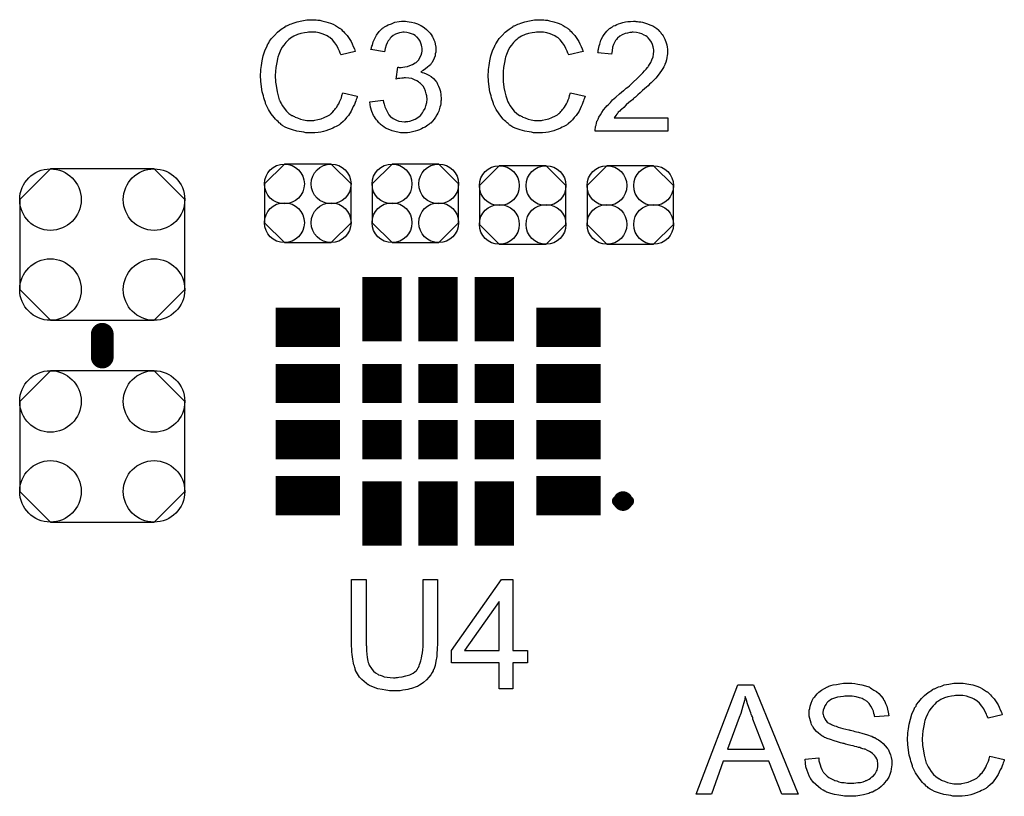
# Model space of a CAD drawing. Extents: x -0.07 to 0.95, y -0.15 to 2.1.
# Tile 17 of 19: x 0.34 to 0.69, y 1.52 to 1.8. Entities that reach past the tile are written whole.
import ezdxf

# ---------------------------------------------------------------- set-up
doc = ezdxf.new("R2010")
doc.units = 0
doc.layers.get('0').update_dxf_attribs({"linetype": 'CONTINUOUS'})
doc.layers.add('gto', color=2, linetype='CONTINUOUS')
doc.layers.add('gts', color=1, linetype='CONTINUOUS')

# ---------------------------------------------------------------- blocks, each defined once
blk = doc.blocks.new('D32')
at = {"const_width": 0.004}
blk.add_lwpolyline([(-0.002, 0, 1), (0.002, 0, 1)], format="xyb", close=True, dxfattribs=at)
blk = doc.blocks.new('D108')
at = {"const_width": 0.00195}
blk.add_lwpolyline([(-0.000975, 0, 1), (0.000975, 0, 1)], format="xyb", close=True, dxfattribs=at)
blk = doc.blocks.new('D112')
blk.add_lwpolyline([(-0.0152, 0.0068), (-0.0152, -0.0068), (-0.0082, -0.0138), (0.0082, -0.0138), (0.0152, -0.0068), (0.0152, 0.0068), (0.0082, 0.0138), (-0.0082, 0.0138)], close=True)
for centre in [(-0.0082, 0.0068), (0.0082, 0.0068), (-0.0082, -0.0068), (0.0082, -0.0068)]:
    blk.add_circle(centre, 0.007)
blk = doc.blocks.new('D121')
blk.add_lwpolyline([(-0.0182, -0.0266), (0.0182, -0.0266), (0.029, -0.0158), (0.029, 0.0158), (0.0182, 0.0266), (-0.0182, 0.0266), (-0.029, 0.0158), (-0.029, -0.0158)], close=True)
for centre in [(-0.0182, 0.0158), (0.0182, 0.0158), (-0.0182, -0.0158), (0.0182, -0.0158)]:
    blk.add_circle(centre, 0.0108)
blk = doc.blocks.new('D122')
at = {"const_width": 0.0138}
blk.add_lwpolyline([(-0.0069, 0), (0.0069, 0)], dxfattribs=at)
blk = doc.blocks.new('D123')
at = {"const_width": 0.0226}
blk.add_lwpolyline([(-0.0069, 0), (0.0069, 0)], dxfattribs=at)
blk = doc.blocks.new('D124')
at = {"const_width": 0.0138}
blk.add_lwpolyline([(-0.0113, 0), (0.0113, 0)], dxfattribs=at)

msp = doc.modelspace()

# ---------------------------------------------------------------- linework, layer by layer
at = {"layer": 'gto', "color": 2}
for points in [[(0.446, 1.796), (0.4465, 1.796), (0.4471, 1.7959), (0.4478, 1.7959), (0.4485, 1.7957), (0.45, 1.7954), (0.4516, 1.7949), (0.4525, 1.7945), (0.4533, 1.7941), (0.454, 1.7936), (0.4548, 1.7931), (0.4549, 1.7931), (0.455, 1.793), (0.4552, 1.7929), (0.4555, 1.7926), (0.4557, 1.7923), (0.4561, 1.7919), (0.4565, 1.7915), (0.457, 1.791), (0.4574, 1.7905), (0.4579, 1.7898), (0.4584, 1.7891), (0.4588, 1.7884), (0.4592, 1.7876), (0.4596, 1.7867), (0.46, 1.7859), (0.4603, 1.7849), (0.4553, 1.7837), (0.4553, 1.7838), (0.4552, 1.7839), (0.4551, 1.7841), (0.455, 1.7844), (0.4549, 1.7847), (0.4548, 1.7851), (0.4543, 1.786), (0.4538, 1.787), (0.4531, 1.788), (0.4523, 1.789), (0.4514, 1.7898), (0.4513, 1.7899), (0.4509, 1.7901), (0.4504, 1.7904), (0.4496, 1.7908), (0.4487, 1.7911), (0.4476, 1.7915), (0.4464, 1.7917), (0.445, 1.7917), (0.4445, 1.7917), (0.4443, 1.7917), (0.4439, 1.7917), (0.4434, 1.7916), (0.4424, 1.7915), (0.4412, 1.7912), (0.44, 1.7909), (0.4387, 1.7903), (0.4375, 1.7896), (0.4375, 1.7896), (0.4374, 1.7895), (0.437, 1.7892), (0.4365, 1.7887), (0.4359, 1.7881), (0.4352, 1.7872), (0.4345, 1.7863), (0.4339, 1.7851), (0.4334, 1.7839), (0.4334, 1.7838), (0.4333, 1.7837), (0.4333, 1.7835), (0.4332, 1.7833), (0.4331, 1.7829), (0.433, 1.7825), (0.4328, 1.7816), (0.4326, 1.7805), (0.4324, 1.7793), (0.4323, 1.7779), (0.4322, 1.7765), (0.4322, 1.7764), (0.4322, 1.7763), (0.4322, 1.776), (0.4322, 1.7756), (0.4323, 1.7753), (0.4323, 1.7748), (0.4323, 1.7742), (0.4324, 1.7736), (0.4326, 1.7723), (0.4328, 1.7708), (0.4332, 1.7694), (0.4336, 1.7679), (0.4336, 1.7679), (0.4337, 1.7678), (0.4338, 1.7676), (0.4339, 1.7673), (0.4342, 1.7667), (0.4347, 1.7659), (0.4353, 1.765), (0.4361, 1.764), (0.437, 1.7632), (0.438, 1.7624), (0.4381, 1.7624), (0.4382, 1.7624), (0.4384, 1.7623), (0.4386, 1.7622), (0.4389, 1.7621), (0.4392, 1.7619), (0.44, 1.7616), (0.441, 1.7612), (0.4421, 1.7609), (0.4433, 1.7607), (0.4446, 1.7607), (0.445, 1.7607), (0.4453, 1.7607), (0.4457, 1.7607), (0.4461, 1.7608), (0.4471, 1.761), (0.4483, 1.7613), (0.4494, 1.7617), (0.4506, 1.7623), (0.4513, 1.7627), (0.4518, 1.7631), (0.4519, 1.7632), (0.4519, 1.7632), (0.4521, 1.7634), (0.4523, 1.7635), (0.4525, 1.7638), (0.4528, 1.7642), (0.4531, 1.7645), (0.4534, 1.7649), (0.4538, 1.7654), (0.4541, 1.766), (0.4545, 1.7665), (0.4548, 1.7672), (0.4551, 1.7679), (0.4554, 1.7687), (0.4556, 1.7695), (0.4559, 1.7704), (0.461, 1.7692), (0.461, 1.7691), (0.4609, 1.7689), (0.4608, 1.7685), (0.4606, 1.7681), (0.4605, 1.7676), (0.4602, 1.767), (0.46, 1.7663), (0.4596, 1.7656), (0.4589, 1.764), (0.4579, 1.7625), (0.4572, 1.7617), (0.4566, 1.7609), (0.456, 1.7603), (0.4552, 1.7596), (0.4551, 1.7596), (0.455, 1.7594), (0.4548, 1.7593), (0.4545, 1.7591), (0.454, 1.7588), (0.4536, 1.7586), (0.453, 1.7583), (0.4524, 1.758), (0.4516, 1.7577), (0.4509, 1.7574), (0.45, 1.7571), (0.4491, 1.7568), (0.4482, 1.7566), (0.4472, 1.7565), (0.4461, 1.7564), (0.445, 1.7563), (0.4444, 1.7563), (0.444, 1.7564), (0.4435, 1.7564), (0.4429, 1.7564), (0.4422, 1.7566), (0.4414, 1.7567), (0.4398, 1.7569), (0.4382, 1.7574), (0.4365, 1.758), (0.4357, 1.7584), (0.4349, 1.7588), (0.4349, 1.7589), (0.4348, 1.7589), (0.4345, 1.7591), (0.4343, 1.7593), (0.434, 1.7596), (0.4336, 1.7599), (0.4332, 1.7603), (0.4327, 1.7607), (0.4323, 1.7612), (0.4318, 1.7617), (0.4308, 1.763), (0.4298, 1.7645), (0.429, 1.7662), (0.429, 1.7662), (0.4289, 1.7664), (0.4288, 1.7667), (0.4287, 1.767), (0.4286, 1.7674), (0.4284, 1.768), (0.4282, 1.7686), (0.428, 1.7693), (0.4278, 1.77), (0.4276, 1.7708), (0.4273, 1.7725), (0.4271, 1.7745), (0.427, 1.7765), (0.427, 1.7765), (0.427, 1.7768), (0.427, 1.7771), (0.4271, 1.7775), (0.4271, 1.778), (0.4271, 1.7786), (0.4272, 1.7793), (0.4273, 1.78), (0.4276, 1.7816), (0.4279, 1.7834), (0.4285, 1.7852), (0.4293, 1.7869), (0.4293, 1.787), (0.4294, 1.7871), (0.4295, 1.7874), (0.4297, 1.7876), (0.4299, 1.788), (0.4302, 1.7885), (0.4309, 1.7895), (0.4319, 1.7906), (0.433, 1.7917), (0.4343, 1.7928), (0.4358, 1.7937), (0.4358, 1.7938), (0.436, 1.7939), (0.4362, 1.794), (0.4365, 1.7941), (0.4369, 1.7943), (0.4374, 1.7945), (0.4379, 1.7947), (0.4385, 1.7949), (0.4392, 1.7951), (0.4399, 1.7954), (0.4415, 1.7957), (0.4433, 1.796), (0.4451, 1.7961), (0.4456, 1.7961), (0.446, 1.796)], [(0.4785, 1.7955), (0.4792, 1.7954), (0.4801, 1.7952), (0.4811, 1.795), (0.4821, 1.7946), (0.4831, 1.7942), (0.4832, 1.7942), (0.4832, 1.7941), (0.4836, 1.794), (0.4841, 1.7936), (0.4846, 1.7932), (0.4853, 1.7927), (0.4859, 1.7921), (0.4866, 1.7914), (0.4872, 1.7905), (0.4872, 1.7904), (0.4874, 1.7901), (0.4876, 1.7896), (0.4879, 1.789), (0.4882, 1.7883), (0.4884, 1.7875), (0.4886, 1.7865), (0.4886, 1.7856), (0.4886, 1.7855), (0.4886, 1.7851), (0.4886, 1.7847), (0.4884, 1.7841), (0.4883, 1.7834), (0.488, 1.7826), (0.4877, 1.7818), (0.4872, 1.781), (0.4872, 1.7809), (0.487, 1.7807), (0.4867, 1.7803), (0.4862, 1.7799), (0.4857, 1.7794), (0.485, 1.7788), (0.4842, 1.7783), (0.4833, 1.7778), (0.4833, 1.7778), (0.4834, 1.7778), (0.4836, 1.7777), (0.4838, 1.7776), (0.4844, 1.7774), (0.4852, 1.7771), (0.4861, 1.7766), (0.487, 1.7761), (0.4878, 1.7754), (0.4886, 1.7745), (0.4887, 1.7744), (0.4889, 1.7741), (0.4892, 1.7735), (0.4895, 1.7728), (0.4899, 1.7719), (0.4902, 1.7709), (0.4904, 1.7697), (0.4905, 1.7683), (0.4905, 1.7683), (0.4905, 1.7681), (0.4905, 1.7678), (0.4904, 1.7675), (0.4904, 1.767), (0.4903, 1.7665), (0.4902, 1.766), (0.49, 1.7654), (0.4896, 1.764), (0.4893, 1.7633), (0.4889, 1.7627), (0.4885, 1.7619), (0.488, 1.7612), (0.4874, 1.7605), (0.4868, 1.7598), (0.4867, 1.7598), (0.4866, 1.7597), (0.4864, 1.7595), (0.4861, 1.7593), (0.4858, 1.759), (0.4853, 1.7587), (0.4848, 1.7584), (0.4842, 1.7581), (0.4836, 1.7578), (0.4829, 1.7574), (0.4822, 1.7572), (0.4813, 1.7569), (0.4804, 1.7567), (0.4795, 1.7565), (0.4786, 1.7564), (0.4775, 1.7563), (0.477, 1.7563), (0.4767, 1.7564), (0.4762, 1.7564), (0.4757, 1.7565), (0.4752, 1.7566), (0.4746, 1.7567), (0.4732, 1.7571), (0.4718, 1.7576), (0.4711, 1.7579), (0.4705, 1.7583), (0.4698, 1.7588), (0.4691, 1.7593), (0.4691, 1.7594), (0.469, 1.7595), (0.4688, 1.7597), (0.4686, 1.7599), (0.4683, 1.7602), (0.4681, 1.7606), (0.4677, 1.7609), (0.4674, 1.7614), (0.4671, 1.762), (0.4667, 1.7625), (0.4661, 1.7639), (0.4656, 1.7654), (0.4655, 1.7663), (0.4654, 1.7672), (0.4701, 1.7678), (0.4701, 1.7677), (0.4701, 1.7676), (0.4702, 1.7674), (0.4702, 1.7671), (0.4703, 1.7668), (0.4704, 1.7664), (0.4707, 1.7655), (0.4711, 1.7645), (0.4716, 1.7636), (0.4721, 1.7627), (0.4728, 1.7619), (0.4729, 1.7619), (0.4731, 1.7617), (0.4736, 1.7614), (0.4741, 1.7611), (0.4748, 1.7608), (0.4756, 1.7605), (0.4766, 1.7603), (0.4776, 1.7602), (0.4779, 1.7602), (0.4781, 1.7603), (0.4787, 1.7603), (0.4795, 1.7605), (0.4804, 1.7608), (0.4813, 1.7612), (0.4823, 1.7617), (0.4832, 1.7625), (0.4833, 1.7626), (0.4836, 1.7629), (0.4839, 1.7634), (0.4843, 1.7641), (0.4848, 1.7649), (0.4851, 1.7659), (0.4854, 1.767), (0.4855, 1.7682), (0.4855, 1.7683), (0.4855, 1.7684), (0.4855, 1.7685), (0.4854, 1.7688), (0.4854, 1.7694), (0.4852, 1.7701), (0.485, 1.771), (0.4846, 1.7719), (0.4841, 1.7728), (0.4833, 1.7736), (0.4832, 1.7737), (0.4829, 1.7739), (0.4825, 1.7743), (0.4819, 1.7746), (0.4811, 1.775), (0.4802, 1.7754), (0.4791, 1.7756), (0.4779, 1.7757), (0.4775, 1.7757), (0.4771, 1.7756), (0.4766, 1.7756), (0.476, 1.7755), (0.4753, 1.7754), (0.4746, 1.7752), (0.4752, 1.7794), (0.4755, 1.7794), (0.4757, 1.7793), (0.4764, 1.7793), (0.477, 1.7794), (0.4777, 1.7795), (0.4786, 1.7797), (0.4795, 1.78), (0.4804, 1.7804), (0.4813, 1.7809), (0.4814, 1.7809), (0.4814, 1.7809), (0.4817, 1.7811), (0.4821, 1.7815), (0.4826, 1.782), (0.483, 1.7828), (0.4834, 1.7836), (0.4837, 1.7845), (0.4838, 1.7851), (0.4838, 1.7857), (0.4838, 1.7857), (0.4838, 1.7858), (0.4838, 1.7861), (0.4837, 1.7866), (0.4836, 1.7872), (0.4833, 1.7879), (0.4831, 1.7886), (0.4826, 1.7893), (0.482, 1.79), (0.4819, 1.79), (0.4817, 1.7902), (0.4813, 1.7905), (0.4808, 1.7909), (0.4801, 1.7911), (0.4793, 1.7914), (0.4784, 1.7916), (0.4775, 1.7917), (0.477, 1.7917), (0.4765, 1.7916), (0.4758, 1.7915), (0.4751, 1.7912), (0.4744, 1.791), (0.4736, 1.7905), (0.4729, 1.79), (0.4728, 1.7899), (0.4726, 1.7896), (0.4723, 1.7892), (0.4719, 1.7887), (0.4715, 1.788), (0.4711, 1.7871), (0.4708, 1.786), (0.4706, 1.7848), (0.4658, 1.7856), (0.4658, 1.7857), (0.4659, 1.7859), (0.466, 1.7861), (0.466, 1.7864), (0.4661, 1.7868), (0.4663, 1.7872), (0.4666, 1.7883), (0.4672, 1.7895), (0.4678, 1.7907), (0.4687, 1.7919), (0.4697, 1.793), (0.4698, 1.793), (0.4699, 1.7931), (0.4701, 1.7932), (0.4703, 1.7934), (0.4706, 1.7936), (0.471, 1.7938), (0.4713, 1.794), (0.4718, 1.7943), (0.473, 1.7947), (0.4742, 1.7952), (0.4757, 1.7955), (0.4765, 1.7956), (0.4779, 1.7956), (0.4785, 1.7955)], [(0.526, 1.796), (0.5265, 1.796), (0.5271, 1.7959), (0.5278, 1.7959), (0.5285, 1.7957), (0.53, 1.7954), (0.5316, 1.7949), (0.5325, 1.7945), (0.5333, 1.7941), (0.534, 1.7936), (0.5348, 1.7931), (0.5349, 1.7931), (0.535, 1.793), (0.5352, 1.7929), (0.5355, 1.7926), (0.5357, 1.7923), (0.5361, 1.7919), (0.5365, 1.7915), (0.537, 1.791), (0.5374, 1.7905), (0.5379, 1.7898), (0.5384, 1.7891), (0.5388, 1.7884), (0.5392, 1.7876), (0.5396, 1.7867), (0.54, 1.7859), (0.5403, 1.7849), (0.5353, 1.7837), (0.5353, 1.7838), (0.5353, 1.7839), (0.5351, 1.7841), (0.535, 1.7844), (0.5349, 1.7847), (0.5347, 1.7851), (0.5343, 1.786), (0.5338, 1.787), (0.5331, 1.788), (0.5323, 1.789), (0.5314, 1.7898), (0.5313, 1.7899), (0.5309, 1.7901), (0.5304, 1.7904), (0.5296, 1.7908), (0.5287, 1.7911), (0.5276, 1.7915), (0.5264, 1.7917), (0.525, 1.7917), (0.5245, 1.7917), (0.5243, 1.7917), (0.5239, 1.7917), (0.5234, 1.7916), (0.5224, 1.7915), (0.5212, 1.7912), (0.52, 1.7909), (0.5187, 1.7903), (0.5175, 1.7896), (0.5175, 1.7896), (0.5174, 1.7895), (0.517, 1.7892), (0.5165, 1.7887), (0.5159, 1.7881), (0.5152, 1.7872), (0.5145, 1.7863), (0.5139, 1.7851), (0.5134, 1.7839), (0.5134, 1.7838), (0.5133, 1.7837), (0.5133, 1.7835), (0.5132, 1.7833), (0.5131, 1.7829), (0.513, 1.7825), (0.5128, 1.7816), (0.5126, 1.7805), (0.5124, 1.7793), (0.5123, 1.7779), (0.5122, 1.7765), (0.5122, 1.7764), (0.5122, 1.7763), (0.5122, 1.776), (0.5122, 1.7756), (0.5123, 1.7753), (0.5123, 1.7748), (0.5123, 1.7742), (0.5124, 1.7736), (0.5125, 1.7723), (0.5128, 1.7708), (0.5132, 1.7694), (0.5136, 1.7679), (0.5136, 1.7679), (0.5137, 1.7678), (0.5138, 1.7676), (0.5139, 1.7673), (0.5142, 1.7667), (0.5147, 1.7659), (0.5153, 1.765), (0.5161, 1.764), (0.517, 1.7632), (0.518, 1.7624), (0.5181, 1.7624), (0.5182, 1.7624), (0.5184, 1.7623), (0.5186, 1.7622), (0.5189, 1.7621), (0.5192, 1.7619), (0.52, 1.7616), (0.521, 1.7612), (0.5221, 1.7609), (0.5233, 1.7607), (0.5246, 1.7607), (0.525, 1.7607), (0.5253, 1.7607), (0.5257, 1.7607), (0.5261, 1.7608), (0.5271, 1.761), (0.5283, 1.7613), (0.5294, 1.7617), (0.5306, 1.7623), (0.5313, 1.7627), (0.5318, 1.7631), (0.5319, 1.7632), (0.5319, 1.7632), (0.5321, 1.7634), (0.5323, 1.7635), (0.5325, 1.7638), (0.5328, 1.7642), (0.5331, 1.7645), (0.5334, 1.7649), (0.5338, 1.7654), (0.5341, 1.766), (0.5345, 1.7665), (0.5348, 1.7672), (0.5351, 1.7679), (0.5354, 1.7687), (0.5356, 1.7695), (0.5359, 1.7704), (0.541, 1.7692), (0.541, 1.7691), (0.5409, 1.7689), (0.5408, 1.7685), (0.5406, 1.7681), (0.5405, 1.7676), (0.5402, 1.767), (0.54, 1.7663), (0.5396, 1.7656), (0.5389, 1.764), (0.5379, 1.7625), (0.5372, 1.7617), (0.5366, 1.7609), (0.536, 1.7603), (0.5352, 1.7596), (0.5351, 1.7596), (0.535, 1.7594), (0.5347, 1.7593), (0.5345, 1.7591), (0.534, 1.7588), (0.5336, 1.7586), (0.533, 1.7583), (0.5324, 1.758), (0.5316, 1.7577), (0.5309, 1.7574), (0.53, 1.7571), (0.5291, 1.7568), (0.5282, 1.7566), (0.5272, 1.7565), (0.5261, 1.7564), (0.525, 1.7563), (0.5244, 1.7563), (0.524, 1.7564), (0.5235, 1.7564), (0.5229, 1.7564), (0.5222, 1.7566), (0.5214, 1.7567), (0.5198, 1.7569), (0.5182, 1.7574), (0.5165, 1.758), (0.5157, 1.7584), (0.5149, 1.7588), (0.5149, 1.7589), (0.5148, 1.7589), (0.5145, 1.7591), (0.5143, 1.7593), (0.514, 1.7596), (0.5136, 1.7599), (0.5132, 1.7603), (0.5127, 1.7607), (0.5123, 1.7612), (0.5118, 1.7617), (0.5108, 1.763), (0.5098, 1.7645), (0.509, 1.7662), (0.509, 1.7662), (0.5089, 1.7664), (0.5088, 1.7667), (0.5087, 1.767), (0.5086, 1.7674), (0.5084, 1.768), (0.5082, 1.7686), (0.508, 1.7693), (0.5078, 1.77), (0.5076, 1.7708), (0.5073, 1.7725), (0.5071, 1.7745), (0.507, 1.7765), (0.507, 1.7765), (0.507, 1.7768), (0.507, 1.7771), (0.5071, 1.7775), (0.5071, 1.778), (0.5071, 1.7786), (0.5072, 1.7793), (0.5073, 1.78), (0.5076, 1.7816), (0.5079, 1.7834), (0.5085, 1.7852), (0.5093, 1.7869), (0.5093, 1.787), (0.5094, 1.7871), (0.5095, 1.7874), (0.5097, 1.7876), (0.5099, 1.788), (0.5102, 1.7885), (0.5109, 1.7895), (0.5119, 1.7906), (0.513, 1.7917), (0.5143, 1.7928), (0.5158, 1.7937), (0.5158, 1.7938), (0.516, 1.7939), (0.5162, 1.794), (0.5165, 1.7941), (0.5169, 1.7943), (0.5174, 1.7945), (0.5179, 1.7947), (0.5185, 1.7949), (0.5192, 1.7951), (0.5199, 1.7954), (0.5215, 1.7957), (0.5233, 1.796), (0.5251, 1.7961), (0.5256, 1.7961), (0.526, 1.796)], [(0.5589, 1.7955), (0.5594, 1.7955), (0.5599, 1.7954), (0.5606, 1.7953), (0.5612, 1.7952), (0.5626, 1.7948), (0.5641, 1.7942), (0.5648, 1.7939), (0.5655, 1.7935), (0.5662, 1.793), (0.5668, 1.7925), (0.5668, 1.7924), (0.5669, 1.7924), (0.5671, 1.7921), (0.5673, 1.7919), (0.5676, 1.7916), (0.5678, 1.7912), (0.5681, 1.7909), (0.5684, 1.7904), (0.569, 1.7893), (0.5695, 1.788), (0.5698, 1.7873), (0.5699, 1.7865), (0.57, 1.7857), (0.57, 1.7849), (0.57, 1.7848), (0.57, 1.7845), (0.57, 1.7841), (0.5699, 1.7835), (0.5698, 1.7828), (0.5696, 1.782), (0.5694, 1.7812), (0.569, 1.7804), (0.569, 1.7803), (0.5689, 1.78), (0.5687, 1.7795), (0.5683, 1.7789), (0.5679, 1.7783), (0.5673, 1.7774), (0.5667, 1.7766), (0.5659, 1.7756), (0.5658, 1.7755), (0.5655, 1.7752), (0.5652, 1.7749), (0.5649, 1.7746), (0.5646, 1.7743), (0.5642, 1.7739), (0.5637, 1.7734), (0.5632, 1.7729), (0.5626, 1.7724), (0.5619, 1.7718), (0.5612, 1.7712), (0.5604, 1.7704), (0.5596, 1.7697), (0.5587, 1.7689), (0.5586, 1.7689), (0.5585, 1.7688), (0.5583, 1.7686), (0.558, 1.7684), (0.5577, 1.768), (0.5573, 1.7677), (0.5564, 1.767), (0.5555, 1.7662), (0.5546, 1.7653), (0.5538, 1.7646), (0.5535, 1.7643), (0.5532, 1.764), (0.5531, 1.764), (0.553, 1.7638), (0.5527, 1.7636), (0.5525, 1.7633), (0.5522, 1.7629), (0.5518, 1.7625), (0.5512, 1.7616), (0.5701, 1.7616), (0.5701, 1.757), (0.5446, 1.757), (0.5446, 1.7571), (0.5446, 1.7573), (0.5446, 1.7576), (0.5447, 1.7581), (0.5447, 1.7586), (0.5449, 1.7591), (0.545, 1.7597), (0.5452, 1.7603), (0.5452, 1.7603), (0.5452, 1.7604), (0.5454, 1.7607), (0.5456, 1.7612), (0.5459, 1.7619), (0.5464, 1.7627), (0.5469, 1.7635), (0.5475, 1.7644), (0.5483, 1.7654), (0.5483, 1.7654), (0.5484, 1.7655), (0.5487, 1.7658), (0.5492, 1.7663), (0.5499, 1.767), (0.5507, 1.7679), (0.5518, 1.7689), (0.5531, 1.77), (0.5545, 1.7712), (0.5545, 1.7712), (0.5547, 1.7714), (0.5551, 1.7717), (0.5555, 1.772), (0.556, 1.7724), (0.5566, 1.7729), (0.5572, 1.7735), (0.5579, 1.7741), (0.5593, 1.7754), (0.5607, 1.7768), (0.5613, 1.7774), (0.5619, 1.7781), (0.5625, 1.7787), (0.5629, 1.7793), (0.5629, 1.7794), (0.5631, 1.7794), (0.5632, 1.7796), (0.5633, 1.7798), (0.5637, 1.7804), (0.5641, 1.7811), (0.5645, 1.782), (0.5649, 1.783), (0.5651, 1.784), (0.5652, 1.785), (0.5652, 1.7851), (0.5652, 1.7851), (0.5652, 1.7855), (0.5651, 1.786), (0.5649, 1.7866), (0.5647, 1.7874), (0.5643, 1.7882), (0.5638, 1.789), (0.5632, 1.7897), (0.5631, 1.7899), (0.5628, 1.7901), (0.5624, 1.7904), (0.5618, 1.7907), (0.561, 1.7911), (0.5601, 1.7914), (0.5591, 1.7916), (0.5579, 1.7917), (0.5576, 1.7917), (0.5573, 1.7916), (0.5567, 1.7916), (0.5559, 1.7914), (0.5551, 1.7912), (0.5541, 1.7908), (0.5532, 1.7903), (0.5524, 1.7896), (0.5523, 1.7895), (0.5521, 1.7892), (0.5517, 1.7888), (0.5514, 1.7881), (0.551, 1.7874), (0.5507, 1.7864), (0.5505, 1.7852), (0.5503, 1.784), (0.5455, 1.7845), (0.5455, 1.7845), (0.5456, 1.7847), (0.5456, 1.785), (0.5456, 1.7854), (0.5457, 1.7858), (0.5458, 1.7863), (0.546, 1.7869), (0.5462, 1.7875), (0.5466, 1.7889), (0.5473, 1.7902), (0.5477, 1.7909), (0.5482, 1.7915), (0.5487, 1.7921), (0.5492, 1.7927), (0.5493, 1.7927), (0.5494, 1.7928), (0.5496, 1.793), (0.5498, 1.7931), (0.5502, 1.7934), (0.5506, 1.7936), (0.551, 1.7939), (0.5516, 1.7941), (0.5522, 1.7944), (0.5528, 1.7947), (0.5536, 1.7949), (0.5543, 1.7951), (0.5552, 1.7953), (0.5561, 1.7955), (0.557, 1.7955), (0.558, 1.7956), (0.5586, 1.7956), (0.5589, 1.7955)], [(0.4892, 1.5772), (0.4892, 1.5771), (0.4892, 1.5769), (0.4892, 1.5767), (0.4892, 1.5763), (0.4891, 1.5758), (0.4891, 1.5752), (0.4891, 1.5745), (0.489, 1.5739), (0.4889, 1.5724), (0.4886, 1.5708), (0.4883, 1.5693), (0.4881, 1.5686), (0.4879, 1.5679), (0.4879, 1.5679), (0.4878, 1.5678), (0.4877, 1.5676), (0.4876, 1.5674), (0.4873, 1.5668), (0.4868, 1.566), (0.4861, 1.5651), (0.4853, 1.5642), (0.4843, 1.5633), (0.4831, 1.5624), (0.483, 1.5624), (0.4829, 1.5623), (0.4828, 1.5623), (0.4825, 1.5621), (0.4821, 1.5619), (0.4817, 1.5618), (0.4813, 1.5616), (0.4807, 1.5614), (0.4801, 1.5612), (0.4794, 1.561), (0.4787, 1.5608), (0.4779, 1.5607), (0.477, 1.5606), (0.4761, 1.5604), (0.4742, 1.5603), (0.4737, 1.5603), (0.4733, 1.5604), (0.4728, 1.5604), (0.4723, 1.5604), (0.4717, 1.5605), (0.471, 1.5606), (0.4697, 1.5608), (0.4682, 1.5611), (0.4667, 1.5616), (0.4653, 1.5622), (0.4653, 1.5622), (0.4652, 1.5623), (0.465, 1.5624), (0.4648, 1.5625), (0.4642, 1.5629), (0.4634, 1.5636), (0.4626, 1.5643), (0.4618, 1.5652), (0.4611, 1.5663), (0.4604, 1.5675), (0.4604, 1.5676), (0.4604, 1.5677), (0.4603, 1.5679), (0.4602, 1.5682), (0.4601, 1.5685), (0.46, 1.569), (0.4598, 1.5695), (0.4597, 1.5701), (0.4596, 1.5708), (0.4594, 1.5715), (0.4593, 1.5723), (0.4592, 1.5731), (0.4591, 1.574), (0.4591, 1.575), (0.459, 1.5761), (0.459, 1.5772), (0.459, 1.5994), (0.4641, 1.5994), (0.4641, 1.5772), (0.4641, 1.5771), (0.4641, 1.577), (0.4641, 1.5767), (0.4641, 1.5764), (0.4642, 1.576), (0.4642, 1.5755), (0.4642, 1.5744), (0.4643, 1.5732), (0.4645, 1.572), (0.4647, 1.5708), (0.4648, 1.5703), (0.465, 1.5698), (0.4651, 1.5697), (0.4652, 1.5694), (0.4654, 1.569), (0.4658, 1.5685), (0.4662, 1.5679), (0.4667, 1.5673), (0.4674, 1.5667), (0.4682, 1.5662), (0.4683, 1.5662), (0.4685, 1.566), (0.469, 1.5658), (0.4697, 1.5656), (0.4705, 1.5653), (0.4715, 1.5652), (0.4725, 1.565), (0.4737, 1.5649), (0.4743, 1.5649), (0.4746, 1.565), (0.4751, 1.565), (0.4756, 1.5651), (0.4768, 1.5653), (0.4781, 1.5656), (0.4794, 1.566), (0.4806, 1.5666), (0.4812, 1.567), (0.4817, 1.5674), (0.4818, 1.5675), (0.4818, 1.5675), (0.4819, 1.5677), (0.4821, 1.5679), (0.4823, 1.5683), (0.4825, 1.5686), (0.4827, 1.5691), (0.4829, 1.5696), (0.4831, 1.5702), (0.4833, 1.5709), (0.4835, 1.5718), (0.4837, 1.5727), (0.4839, 1.5737), (0.484, 1.5747), (0.4841, 1.5759), (0.4841, 1.5772), (0.4841, 1.5994), (0.4892, 1.5994), (0.4892, 1.5772)], [(0.5156, 1.5745), (0.5208, 1.5745), (0.5208, 1.5702), (0.5156, 1.5702), (0.5156, 1.561), (0.5108, 1.561), (0.5108, 1.5702), (0.4941, 1.5702), (0.4941, 1.5745), (0.5117, 1.5994), (0.5156, 1.5994), (0.5156, 1.5745)], [(0.5108, 1.5917), (0.4987, 1.5745), (0.5108, 1.5745), (0.5108, 1.5917)], [(0.6159, 1.524), (0.6101, 1.524), (0.6056, 1.5357), (0.5895, 1.5357), (0.5854, 1.524), (0.58, 1.524), (0.5947, 1.5624), (0.6002, 1.5624), (0.6159, 1.524)], [(0.6343, 1.563), (0.6347, 1.563), (0.6358, 1.5629), (0.6369, 1.5627), (0.6382, 1.5625), (0.6395, 1.5621), (0.6407, 1.5617), (0.6408, 1.5617), (0.6409, 1.5616), (0.641, 1.5615), (0.6413, 1.5614), (0.6418, 1.5611), (0.6425, 1.5606), (0.6434, 1.5601), (0.6442, 1.5594), (0.645, 1.5585), (0.6457, 1.5576), (0.6457, 1.5575), (0.6458, 1.5575), (0.6459, 1.5573), (0.646, 1.5571), (0.6463, 1.5566), (0.6466, 1.5559), (0.647, 1.555), (0.6473, 1.5539), (0.6475, 1.5528), (0.6477, 1.5516), (0.6428, 1.5512), (0.6428, 1.5512), (0.6428, 1.5514), (0.6427, 1.5515), (0.6427, 1.5518), (0.6425, 1.5524), (0.6423, 1.5532), (0.6419, 1.5541), (0.6414, 1.555), (0.6408, 1.5559), (0.6401, 1.5566), (0.6399, 1.5567), (0.6397, 1.5569), (0.6391, 1.5572), (0.6384, 1.5576), (0.6374, 1.5579), (0.6363, 1.5582), (0.6349, 1.5585), (0.6334, 1.5585), (0.6326, 1.5585), (0.6323, 1.5585), (0.6318, 1.5584), (0.6308, 1.5583), (0.6297, 1.5581), (0.6286, 1.5578), (0.6276, 1.5574), (0.6271, 1.5571), (0.6267, 1.5568), (0.6266, 1.5567), (0.6263, 1.5565), (0.626, 1.5561), (0.6257, 1.5557), (0.6253, 1.5551), (0.625, 1.5544), (0.6247, 1.5536), (0.6246, 1.5527), (0.6246, 1.5526), (0.6246, 1.5524), (0.6247, 1.552), (0.6248, 1.5516), (0.625, 1.551), (0.6252, 1.5505), (0.6256, 1.5499), (0.6261, 1.5494), (0.6261, 1.5493), (0.6264, 1.5491), (0.6266, 1.549), (0.6268, 1.5489), (0.6272, 1.5487), (0.6276, 1.5485), (0.6281, 1.5483), (0.6286, 1.5481), (0.6292, 1.5479), (0.6299, 1.5476), (0.6307, 1.5474), (0.6316, 1.5471), (0.6326, 1.5469), (0.6337, 1.5466), (0.6338, 1.5466), (0.634, 1.5465), (0.6343, 1.5465), (0.6347, 1.5464), (0.6352, 1.5463), (0.6358, 1.5461), (0.6364, 1.5459), (0.6371, 1.5458), (0.6386, 1.5454), (0.6399, 1.545), (0.6406, 1.5448), (0.6412, 1.5445), (0.6418, 1.5444), (0.6422, 1.5441), (0.6423, 1.5441), (0.6424, 1.5441), (0.6425, 1.544), (0.6428, 1.5439), (0.6434, 1.5435), (0.6441, 1.5431), (0.6449, 1.5425), (0.6458, 1.5418), (0.6465, 1.541), (0.6472, 1.5402), (0.6473, 1.5401), (0.6475, 1.5398), (0.6477, 1.5393), (0.648, 1.5387), (0.6483, 1.5379), (0.6486, 1.5369), (0.6488, 1.5359), (0.6488, 1.5348), (0.6488, 1.5347), (0.6488, 1.5347), (0.6488, 1.5345), (0.6488, 1.5343), (0.6487, 1.5337), (0.6486, 1.5329), (0.6484, 1.532), (0.6481, 1.531), (0.6477, 1.53), (0.647, 1.529), (0.647, 1.5289), (0.647, 1.5289), (0.6467, 1.5286), (0.6463, 1.5281), (0.6458, 1.5275), (0.645, 1.5268), (0.6442, 1.5261), (0.6432, 1.5254), (0.642, 1.5248), (0.6419, 1.5248), (0.6418, 1.5248), (0.6417, 1.5247), (0.6414, 1.5246), (0.6411, 1.5245), (0.6407, 1.5243), (0.6398, 1.5241), (0.6388, 1.5238), (0.6375, 1.5236), (0.6361, 1.5234), (0.6346, 1.5233), (0.6337, 1.5233), (0.6333, 1.5234), (0.6328, 1.5234), (0.6322, 1.5234), (0.6316, 1.5235), (0.6302, 1.5237), (0.6287, 1.5239), (0.6273, 1.5243), (0.6259, 1.5248), (0.6258, 1.5248), (0.6257, 1.5249), (0.6256, 1.525), (0.6253, 1.5251), (0.6247, 1.5254), (0.6239, 1.5259), (0.623, 1.5266), (0.6221, 1.5274), (0.6212, 1.5283), (0.6203, 1.5294), (0.6203, 1.5294), (0.6202, 1.5295), (0.6202, 1.5297), (0.62, 1.5299), (0.6199, 1.5302), (0.6197, 1.5305), (0.6194, 1.5314), (0.619, 1.5324), (0.6186, 1.5336), (0.6184, 1.5349), (0.6183, 1.5363), (0.6231, 1.5368), (0.6231, 1.5367), (0.6231, 1.5367), (0.6231, 1.5365), (0.6231, 1.5363), (0.6232, 1.5358), (0.6234, 1.535), (0.6236, 1.5343), (0.6238, 1.5335), (0.6242, 1.5327), (0.6246, 1.532), (0.6247, 1.5319), (0.6248, 1.5317), (0.6251, 1.5313), (0.6256, 1.5309), (0.6261, 1.5304), (0.6267, 1.5299), (0.6276, 1.5294), (0.6285, 1.529), (0.6285, 1.529), (0.6286, 1.5289), (0.6287, 1.5289), (0.6289, 1.5288), (0.6295, 1.5287), (0.6302, 1.5284), (0.6311, 1.5282), (0.6321, 1.5281), (0.6332, 1.5279), (0.6344, 1.5279), (0.6349, 1.5279), (0.6354, 1.5279), (0.6361, 1.528), (0.6369, 1.5281), (0.6378, 1.5282), (0.6387, 1.5284), (0.6395, 1.5287), (0.6396, 1.5288), (0.6399, 1.5289), (0.6403, 1.5291), (0.6408, 1.5293), (0.6413, 1.5297), (0.6418, 1.5301), (0.6424, 1.5305), (0.6428, 1.5311), (0.6429, 1.5312), (0.643, 1.5314), (0.6432, 1.5317), (0.6434, 1.5321), (0.6436, 1.5325), (0.6438, 1.5331), (0.6439, 1.5337), (0.6439, 1.5344), (0.6439, 1.5344), (0.6439, 1.5347), (0.6439, 1.535), (0.6438, 1.5355), (0.6437, 1.5359), (0.6435, 1.5365), (0.6432, 1.537), (0.6428, 1.5375), (0.6428, 1.5376), (0.6426, 1.5378), (0.6424, 1.538), (0.642, 1.5383), (0.6415, 1.5387), (0.6409, 1.539), (0.6402, 1.5394), (0.6394, 1.5398), (0.6393, 1.5398), (0.6391, 1.5399), (0.6386, 1.54), (0.6383, 1.5401), (0.6379, 1.5402), (0.6376, 1.5404), (0.6371, 1.5405), (0.6365, 1.5407), (0.6358, 1.5408), (0.6352, 1.541), (0.6344, 1.5412), (0.6335, 1.5414), (0.6326, 1.5416), (0.6325, 1.5416), (0.6323, 1.5417), (0.6321, 1.5418), (0.6317, 1.5419), (0.6313, 1.542), (0.6308, 1.5421), (0.6297, 1.5424), (0.6285, 1.5428), (0.6272, 1.5432), (0.6261, 1.5436), (0.6256, 1.5438), (0.6251, 1.544), (0.6251, 1.544), (0.625, 1.5441), (0.6247, 1.5443), (0.6242, 1.5446), (0.6236, 1.545), (0.623, 1.5455), (0.6223, 1.5461), (0.6216, 1.5469), (0.6211, 1.5476), (0.621, 1.5478), (0.6208, 1.548), (0.6206, 1.5485), (0.6204, 1.549), (0.6202, 1.5498), (0.62, 1.5506), (0.6198, 1.5515), (0.6197, 1.5524), (0.6197, 1.5525), (0.6197, 1.5525), (0.6197, 1.5527), (0.6197, 1.5529), (0.6198, 1.5535), (0.62, 1.5542), (0.6201, 1.555), (0.6204, 1.556), (0.6208, 1.5569), (0.6213, 1.5579), (0.6213, 1.5579), (0.6214, 1.558), (0.6217, 1.5583), (0.6221, 1.5587), (0.6226, 1.5593), (0.6232, 1.5599), (0.6241, 1.5606), (0.6251, 1.5612), (0.6262, 1.5617), (0.6262, 1.5617), (0.6263, 1.5618), (0.6265, 1.5619), (0.6267, 1.562), (0.627, 1.5621), (0.6274, 1.5622), (0.6282, 1.5624), (0.6293, 1.5626), (0.6305, 1.5628), (0.6318, 1.563), (0.6332, 1.5631), (0.6339, 1.5631), (0.6343, 1.563)], [(0.6734, 1.563), (0.6739, 1.563), (0.6745, 1.5629), (0.6751, 1.5628), (0.6758, 1.5627), (0.6773, 1.5624), (0.679, 1.5619), (0.6798, 1.5615), (0.6806, 1.5611), (0.6813, 1.5606), (0.6821, 1.5601), (0.6822, 1.5601), (0.6823, 1.56), (0.6825, 1.5599), (0.6828, 1.5596), (0.6831, 1.5593), (0.6835, 1.5589), (0.6838, 1.5585), (0.6843, 1.558), (0.6847, 1.5575), (0.6852, 1.5568), (0.6857, 1.5561), (0.6861, 1.5554), (0.6865, 1.5546), (0.6869, 1.5537), (0.6873, 1.5529), (0.6876, 1.5519), (0.6826, 1.5507), (0.6826, 1.5508), (0.6826, 1.5509), (0.6825, 1.5511), (0.6823, 1.5514), (0.6822, 1.5517), (0.6821, 1.5521), (0.6816, 1.553), (0.6811, 1.554), (0.6804, 1.555), (0.6796, 1.556), (0.6787, 1.5568), (0.6786, 1.5569), (0.6782, 1.5571), (0.6777, 1.5574), (0.677, 1.5578), (0.676, 1.5581), (0.675, 1.5585), (0.6737, 1.5587), (0.6723, 1.5587), (0.6719, 1.5587), (0.6716, 1.5587), (0.6712, 1.5587), (0.6707, 1.5586), (0.6697, 1.5585), (0.6685, 1.5582), (0.6673, 1.5579), (0.666, 1.5573), (0.6649, 1.5566), (0.6648, 1.5566), (0.6647, 1.5565), (0.6644, 1.5562), (0.6639, 1.5557), (0.6633, 1.5551), (0.6625, 1.5542), (0.6619, 1.5533), (0.6613, 1.5521), (0.6607, 1.5509), (0.6607, 1.5508), (0.6606, 1.5507), (0.6606, 1.5505), (0.6605, 1.5503), (0.6604, 1.5499), (0.6603, 1.5495), (0.6601, 1.5486), (0.6599, 1.5475), (0.6597, 1.5463), (0.6596, 1.5449), (0.6595, 1.5435), (0.6595, 1.5434), (0.6595, 1.5433), (0.6595, 1.543), (0.6595, 1.5426), (0.6596, 1.5423), (0.6596, 1.5418), (0.6596, 1.5412), (0.6597, 1.5406), (0.6599, 1.5393), (0.6601, 1.5378), (0.6605, 1.5364), (0.6609, 1.5349), (0.6609, 1.5349), (0.661, 1.5348), (0.6611, 1.5346), (0.6612, 1.5343), (0.6615, 1.5337), (0.662, 1.5329), (0.6626, 1.532), (0.6634, 1.531), (0.6643, 1.5302), (0.6654, 1.5294), (0.6654, 1.5294), (0.6655, 1.5294), (0.6657, 1.5293), (0.6659, 1.5292), (0.6662, 1.529), (0.6665, 1.5289), (0.6673, 1.5286), (0.6683, 1.5282), (0.6694, 1.5279), (0.6706, 1.5277), (0.6719, 1.5277), (0.6723, 1.5277), (0.6726, 1.5277), (0.673, 1.5277), (0.6734, 1.5278), (0.6744, 1.528), (0.6756, 1.5283), (0.6767, 1.5287), (0.678, 1.5293), (0.6786, 1.5297), (0.6791, 1.5301), (0.6792, 1.5302), (0.6792, 1.5302), (0.6794, 1.5304), (0.6796, 1.5305), (0.6798, 1.5308), (0.6801, 1.5312), (0.6805, 1.5315), (0.6807, 1.5319), (0.6811, 1.5324), (0.6815, 1.533), (0.6818, 1.5335), (0.6821, 1.5342), (0.6824, 1.5349), (0.6827, 1.5357), (0.683, 1.5365), (0.6832, 1.5374), (0.6883, 1.5362), (0.6883, 1.5361), (0.6882, 1.5359), (0.6881, 1.5355), (0.6879, 1.5351), (0.6878, 1.5346), (0.6876, 1.534), (0.6873, 1.5333), (0.6869, 1.5326), (0.6862, 1.531), (0.6852, 1.5295), (0.6846, 1.5287), (0.684, 1.5279), (0.6833, 1.5273), (0.6825, 1.5266), (0.6825, 1.5266), (0.6823, 1.5264), (0.6821, 1.5263), (0.6818, 1.5261), (0.6813, 1.5258), (0.6809, 1.5256), (0.6803, 1.5253), (0.6797, 1.525), (0.679, 1.5247), (0.6782, 1.5244), (0.6773, 1.5241), (0.6765, 1.5238), (0.6755, 1.5236), (0.6745, 1.5235), (0.6735, 1.5234), (0.6724, 1.5233), (0.6717, 1.5233), (0.6713, 1.5234), (0.6708, 1.5234), (0.6702, 1.5234), (0.6695, 1.5236), (0.6687, 1.5237), (0.6671, 1.5239), (0.6655, 1.5244), (0.6638, 1.525), (0.663, 1.5254), (0.6623, 1.5258), (0.6622, 1.5259), (0.6621, 1.5259), (0.6619, 1.5261), (0.6616, 1.5263), (0.6613, 1.5266), (0.6609, 1.5269), (0.6605, 1.5273), (0.66, 1.5277), (0.6596, 1.5282), (0.6591, 1.5287), (0.6581, 1.53), (0.6571, 1.5315), (0.6563, 1.5332), (0.6563, 1.5332), (0.6562, 1.5334), (0.6561, 1.5337), (0.656, 1.534), (0.6559, 1.5344), (0.6557, 1.535), (0.6555, 1.5356), (0.6553, 1.5363), (0.6551, 1.537), (0.6549, 1.5378), (0.6546, 1.5395), (0.6544, 1.5415), (0.6543, 1.5435), (0.6543, 1.5435), (0.6543, 1.5438), (0.6543, 1.5441), (0.6544, 1.5445), (0.6544, 1.545), (0.6544, 1.5456), (0.6545, 1.5463), (0.6546, 1.547), (0.6549, 1.5486), (0.6553, 1.5504), (0.6558, 1.5522), (0.6566, 1.5539), (0.6566, 1.554), (0.6567, 1.5541), (0.6568, 1.5544), (0.657, 1.5546), (0.6573, 1.555), (0.6575, 1.5555), (0.6583, 1.5565), (0.6592, 1.5576), (0.6603, 1.5587), (0.6616, 1.5598), (0.6631, 1.5607), (0.6631, 1.5608), (0.6633, 1.5609), (0.6635, 1.561), (0.6638, 1.5611), (0.6642, 1.5613), (0.6647, 1.5615), (0.6652, 1.5617), (0.6659, 1.5619), (0.6665, 1.5621), (0.6672, 1.5624), (0.6688, 1.5627), (0.6706, 1.563), (0.6724, 1.5631), (0.673, 1.5631), (0.6734, 1.563)], [(0.5973, 1.5584), (0.5973, 1.5584), (0.5973, 1.5582), (0.5973, 1.558), (0.5971, 1.5578), (0.5971, 1.5574), (0.597, 1.557), (0.5968, 1.5561), (0.5965, 1.555), (0.5961, 1.5537), (0.5957, 1.5524), (0.5952, 1.551), (0.591, 1.5398), (0.604, 1.5398), (0.6, 1.5504), (0.6, 1.5504), (0.6, 1.5506), (0.5999, 1.5509), (0.5998, 1.5512), (0.5996, 1.5516), (0.5994, 1.5521), (0.5993, 1.5526), (0.599, 1.5532), (0.5986, 1.5545), (0.5981, 1.5558), (0.5977, 1.5571), (0.5973, 1.5584)]]:
    msp.add_lwpolyline(points, dxfattribs=at)
for points, const_width in [([(0.3714, 1.6776), (0.3714, 1.6856)], 0.008), ([(0.5524, 1.627), (0.5524, 1.627)], 0.003), ([(0.5524, 1.627), (0.5524, 1.627)], 0.003), ([(0.5563, 1.627), (0.5563, 1.627)], 0.003), ([(0.5563, 1.627), (0.5563, 1.627)], 0.003)]:
    msp.add_lwpolyline(points, dxfattribs=dict(at, const_width=const_width))
at = {"layer": 'gto', "color": 2, "const_width": 0.003}
for points in [[(0.5563, 1.627, 1), (0.5524, 1.627)], [(0.5524, 1.627, 1), (0.5563, 1.627)]]:
    msp.add_lwpolyline(points, format="xyb", dxfattribs=at)

# ---------------------------------------------------------------- block references
at = {"layer": 'gto'}
for name, p in [('D32', (0.3714, 1.6856)), ('D32', (0.3714, 1.6776)), ('D108', (0.5524, 1.627)), ('D108', (0.5524, 1.627)), ('D108', (0.5524, 1.627)), ('D108', (0.5524, 1.627)), ('D108', (0.5563, 1.627)), ('D108', (0.5563, 1.627)), ('D108', (0.5563, 1.627)), ('D108', (0.5563, 1.627))]:
    msp.add_blockref(name, p, dxfattribs=at)
at = {"layer": 'gts'}
for name, p in [('D121', (0.3714, 1.7171)), ('D112', (0.4436, 1.7316)), ('D112', (0.4814, 1.7316)), ('D112', (0.5191, 1.731)), ('D112', (0.5569, 1.731)), ('D123', (0.4697, 1.6944)), ('D123', (0.4894, 1.6944)), ('D123', (0.5091, 1.6944)), ('D124', (0.4436, 1.688)), ('D124', (0.5352, 1.688)), ('D124', (0.4436, 1.6683)), ('D122', (0.4697, 1.6683)), ('D122', (0.4894, 1.6683)), ('D122', (0.5091, 1.6683)), ('D124', (0.5352, 1.6683)), ('D121', (0.3714, 1.6462)), ('D124', (0.4436, 1.6486)), ('D122', (0.4697, 1.6486)), ('D122', (0.4894, 1.6486)), ('D122', (0.5091, 1.6486)), ('D124', (0.5352, 1.6486)), ('D124', (0.4436, 1.6289)), ('D123', (0.4697, 1.6226)), ('D123', (0.4894, 1.6226)), ('D123', (0.5091, 1.6226)), ('D124', (0.5352, 1.6289))]:
    msp.add_blockref(name, p, dxfattribs=at)

doc.saveas('drawing.dxf')
